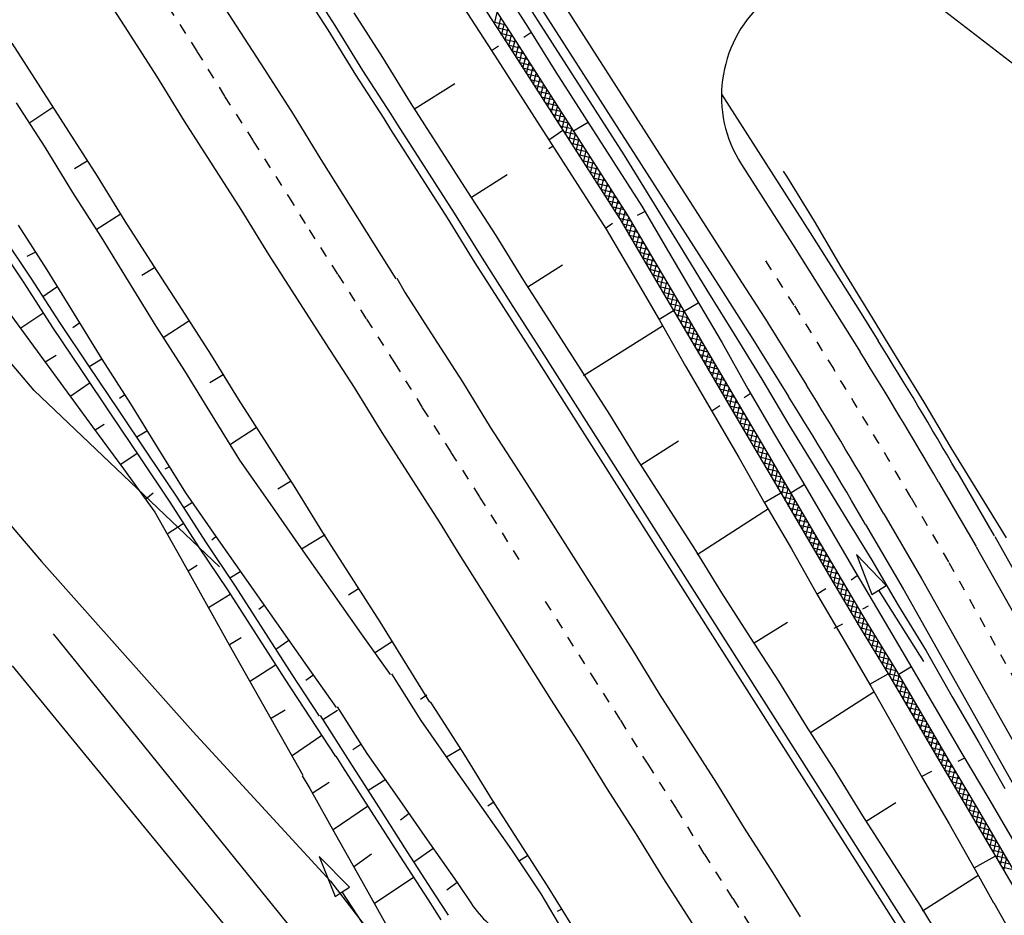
# Model space of a CAD drawing. Extents: x 448150 to 449332, y 437108 to 438384.
# Tile 32 of 172: x 448834 to 448881, y 437256 to 437298. Entities that reach past the tile are written whole.
import ezdxf

# ---------------------------------------------------------------- set-up
doc = ezdxf.new("R2010")
doc.units = 0
doc.header["$LTSCALE"] = 2
doc.header["$MEASUREMENT"] = 0
for name, pattern in [('ACAD_ISO05W100', [0.5, 0.25, -0.25]), ('ACAD_ISO10W100W', [0.5, 0.25, -0.25]), ('AUSGEZOGEN', [0])]:
    doc.linetypes.add(name, pattern=pattern)
doc.layers.get('0').update_dxf_attribs({"linetype": 'AUSGEZOGEN'})
for name, color, linetype in [('DB-Bahnachse', 7, 'CONTINUOUS'), ('DB-Bestand', 8, 'CONTINUOUS'), ('DB-Boeschungen', 15, 'CONTINUOUS'), ('DB-Gleisachsen', 7, 'CONTINUOUS'), ('DB-GRABEN', 15, 'AUSGEZOGEN'), ('DB-Kabelanlagen', 15, 'CONTINUOUS'), ('DB-Wegboeschungen', 15, 'CONTINUOUS'), ('DB-Wege', 15, 'CONTINUOUS'), ('FBRTOP', 250, 'AUSGEZOGEN'), ('MULDE', 250, 'AUSGEZOGEN'), ('SCHLITZRINNE', 200, 'AUSGEZOGEN')]:
    doc.layers.add(name, color=color, linetype=linetype)

# ---------------------------------------------------------------- blocks, each defined once
blk = doc.blocks.new('*X216')
at = {"color": 0, "linetype": 'ByBlock'}
for p, q in [((-24801, -425094), (-24389, -424683)), ((-24215, -425080), (-24608, -424687)), ((-24475, -425086), (-24064, -424676)), ((-23904, -425073), (-24297, -424681)), ((-24149, -425079), (-23739, -424669)), ((-23594, -425066), (-23985, -424674)), ((-23823, -425071), (-23414, -424662)), ((-23283, -425058), (-23674, -424667)), ((-23497, -425063), (-23089, -424655)), ((-22972, -425051), (-23362, -424661)), ((-23172, -425056), (-22764, -424648)), ((-22661, -425044), (-23051, -424654)), ((-22846, -425048), (-22438, -424640)), ((-22350, -425037), (-22739, -424647)), ((-22520, -425041), (-22112, -424633)), ((-22038, -425030), (-22428, -424640)), ((-22195, -425034), (-21786, -424625)), ((-21727, -425024), (-22117, -424633)), ((-21870, -425027), (-21461, -424617)), ((-21415, -425017), (-21806, -424626)), ((-21544, -425020), (-21135, -424610)), ((-21104, -425010), (-21495, -424618)), ((-21219, -425013), (-20809, -424602)), ((-20792, -425003), (-21184, -424611)), ((-20894, -425006), (-20483, -424595)), ((-20481, -424997), (-20874, -424604)), ((-20569, -424999), (-20157, -424587)), ((-20169, -424990), (-20563, -424596)), ((-19858, -424983), (-20252, -424589)), ((-20244, -424992), (-19832, -424580)), ((-19546, -424977), (-19941, -424582)), ((-19919, -424985), (-19507, -424573)), ((-19234, -424970), (-19629, -424575)), ((-19593, -424978), (-19181, -424566)), ((-18923, -424963), (-19318, -424569)), ((-19268, -424971), (-18856, -424559)), ((-18611, -424957), (-19006, -424562)), ((-18943, -424964), (-18531, -424552)), ((-18300, -424950), (-18695, -424555)), ((-18618, -424957), (-18206, -424545)), ((-17988, -424943), (-18383, -424549)), ((-18293, -424950), (-17881, -424538)), ((-17677, -424937), (-18072, -424542)), ((-17967, -424943), (-17557, -424532)), ((-17357, -424938), (-17760, -424535)), ((-17642, -424936), (-17244, -424538)), ((-17033, -424944), (-17443, -424534)), ((-17327, -424938), (-16932, -424543)), ((-16709, -424950), (-17119, -424540)), ((-17014, -424944), (-16619, -424549)), ((-16385, -424956), (-16795, -424546)), ((-16702, -424950), (-16307, -424555)), ((-16061, -424962), (-16471, -424552)), ((-16389, -424956), (-15994, -424560)), ((-15737, -424968), (-16147, -424558)), ((-16077, -424961), (-15682, -424566)), ((-15413, -424973), (-15822, -424564)), ((-15764, -424967), (-15369, -424572)), ((-15089, -424979), (-15498, -424570)), ((-15452, -424973), (-15057, -424578)), ((-14764, -424985), (-15174, -424575)), ((-15139, -424978), (-14744, -424583)), ((-14440, -424991), (-14850, -424581)), ((-14827, -424984), (-14432, -424589)), ((-14116, -424997), (-14526, -424587)), ((-14514, -424990), (-14119, -424595)), ((-13792, -425003), (-14202, -424593)), ((-14202, -424996), (-13807, -424600)), ((-13889, -425001), (-13494, -424606)), ((-13468, -425009), (-13878, -424599)), ((-13577, -425007), (-13182, -424612)), ((-13144, -425015), (-13554, -424605)), ((-13264, -425013), (-12869, -424618)), ((-12820, -425021), (-13230, -424611)), ((-12952, -425018), (-12557, -424623)), ((-12496, -425027), (-12905, -424617)), ((-12639, -425024), (-12244, -424629)), ((-12171, -425033), (-12581, -424623)), ((-12327, -425030), (-11932, -424635)), ((-11847, -425039), (-12257, -424629)), ((-12014, -425036), (-11619, -424640)), ((-11523, -425044), (-11933, -424635)), ((-11702, -425041), (-11307, -424646)), ((-11199, -425050), (-11609, -424641)), ((-11389, -425047), (-10994, -424652)), ((-10875, -425056), (-11285, -424646)), ((-11077, -425053), (-10682, -424658)), ((-10551, -425062), (-10961, -424652)), ((-10764, -425058), (-10369, -424663)), ((-10227, -425068), (-10637, -424658)), ((-10452, -425064), (-10057, -424669)), ((-9903, -425074), (-10312, -424664)), ((-10139, -425070), (-9744, -424675)), ((-9579, -425080), (-9988, -424670)), ((-9827, -425075), (-9432, -424680)), ((-9254, -425086), (-9664, -424676)), ((-9515, -425081), (-9119, -424686)), ((-8930, -425092), (-9340, -424682)), ((-8606, -425098), (-9016, -424688)), ((-28575, -425176), (-28969, -424781)), ((-28704, -425178), (-28292, -424766)), ((-28263, -425169), (-28658, -424774)), ((-28378, -425171), (-27966, -424759)), ((-27952, -425162), (-28346, -424768)), ((-28053, -425164), (-27641, -424752)), ((-27640, -425156), (-28035, -424761)), ((-27728, -425157), (-27316, -424745)), ((-27329, -425149), (-27723, -424754)), ((-27017, -425142), (-27412, -424748)), ((-27403, -425150), (-26991, -424739)), ((-26706, -425135), (-27100, -424741)), ((-27078, -425143), (-26666, -424732)), ((-26394, -425129), (-26789, -424734)), ((-26753, -425136), (-26341, -424725)), ((-26083, -425122), (-26477, -424727)), ((-26427, -425129), (-26015, -424718)), ((-25771, -425115), (-26166, -424721)), ((-26102, -425122), (-25690, -424711)), ((-25460, -425109), (-25854, -424714)), ((-25777, -425116), (-25365, -424704)), ((-25148, -425102), (-25543, -424707)), ((-25452, -425109), (-25040, -424697)), ((-24837, -425095), (-25231, -424701)), ((-25127, -425102), (-24715, -424690)), ((-24526, -425088), (-24920, -424694)), ((-9202, -425087), (-8807, -424692)), ((-8890, -425093), (-8494, -424697)), ((-8282, -425104), (-8692, -424694)), ((-8577, -425098), (-8182, -424703)), ((-7958, -425110), (-8368, -424700)), ((-8265, -425104), (-7869, -424709)), ((-7634, -425116), (-8044, -424706)), ((-7952, -425110), (-7557, -424715)), ((-7310, -425121), (-7720, -424712)), ((-7640, -425115), (-7244, -424720)), ((-6986, -425127), (-7395, -424718)), ((-7327, -425121), (-6932, -424726)), ((-6661, -425133), (-7071, -424723)), ((-7015, -425127), (-6619, -424732)), ((-6337, -425139), (-6747, -424729)), ((-6702, -425133), (-6307, -424737)), ((-6013, -425145), (-6423, -424735)), ((-6390, -425138), (-5994, -424743)), ((-5689, -425151), (-6099, -424741)), ((-6077, -425144), (-5682, -424749)), ((-5365, -425157), (-5775, -424747)), ((-5765, -425150), (-5370, -424755)), ((-5452, -425155), (-5057, -424760)), ((-5041, -425163), (-5451, -424753)), ((-5140, -425161), (-4745, -424766)), ((-4717, -425169), (-5127, -424759)), ((-4827, -425167), (-4432, -424772)), ((-4393, -425175), (-4802, -424765)), ((-4515, -425172), (-4120, -424777)), ((-4069, -425181), (-4478, -424771)), ((-4202, -425178), (-3807, -424783)), ((-3744, -425187), (-4154, -424777)), ((-3890, -425184), (-3495, -424789)), ((-3420, -425192), (-3830, -424783)), ((-3577, -425190), (-3182, -424794)), ((-3096, -425198), (-3506, -424789)), ((-3265, -425195), (-2870, -424800)), ((-2772, -425204), (-3182, -424794)), ((-2952, -425201), (-2557, -424806)), ((-2448, -425210), (-2858, -424800)), ((-2640, -425207), (-2245, -424812)), ((-2124, -425216), (-2534, -424806)), ((-2327, -425212), (-1932, -424817)), ((-1800, -425222), (-2210, -424812)), ((-2015, -425218), (-1620, -424823)), ((-1476, -425228), (-1885, -424818)), ((-1702, -425224), (-1307, -424829)), ((-1151, -425234), (-1561, -424824)), ((-1390, -425230), (-995, -424834)), ((-827, -425240), (-1237, -424830)), ((-1077, -425235), (-682, -424840)), ((-503, -425246), (-913, -424836)), ((-765, -425241), (-370, -424846)), ((-179, -425252), (-589, -424842)), ((-452, -425247), (-57, -424852)), ((145, -425258), (-265, -424848)), ((-140, -425252), (255, -424857)), ((469, -425264), (59, -424854)), ((173, -425258), (568, -424863)), ((793, -425269), (383, -424860)), ((485, -425264), (880, -424869)), ((1117, -425275), (708, -424866)), ((798, -425270), (1193, -424874)), ((1441, -425281), (1032, -424871)), ((1110, -425275), (1505, -424880)), ((1766, -425287), (1356, -424877)), ((1423, -425281), (1818, -424886)), ((2090, -425293), (1680, -424883)), ((1735, -425287), (2130, -424892)), ((2414, -425299), (2004, -424889)), ((2048, -425292), (2443, -424897)), ((2738, -425305), (2328, -424895)), ((2360, -425298), (2755, -424903)), ((3062, -425311), (2652, -424901)), ((2673, -425304), (3068, -424909)), ((3386, -425317), (2976, -424907)), ((2985, -425309), (3380, -424914)), ((3298, -425315), (3693, -424920)), ((3710, -425323), (3300, -424913)), ((3610, -425321), (4005, -424926)), ((4034, -425329), (3625, -424919)), ((3923, -425327), (4318, -424931)), ((4359, -425335), (3949, -424925)), ((4235, -425332), (4630, -424937)), ((4683, -425340), (4273, -424931)), ((4548, -425338), (4943, -424943)), ((5006, -425346), (4597, -424937)), ((4860, -425344), (5261, -424943)), ((5324, -425345), (4921, -424942)), ((5177, -425345), (5580, -424942)), ((5641, -425345), (5239, -424943)), ((5495, -425345), (5899, -424942)), ((5959, -425344), (5557, -424942)), ((5814, -425344), (6217, -424941)), ((6277, -425344), (5875, -424942)), ((6133, -425344), (6536, -424940)), ((6594, -425343), (6192, -424941)), ((6451, -425343), (6855, -424940)), ((6912, -425343), (6510, -424941)), ((6770, -425343), (7174, -424939)), ((7230, -425342), (6828, -424940)), ((7089, -425342), (7492, -424940)), ((7549, -425343), (7145, -424939)), ((7408, -425342), (7804, -424945)), ((7873, -425349), (7463, -424939)), ((7721, -425346), (8117, -424951)), ((8197, -425355), (7787, -424945)), ((8034, -425352), (8429, -424957)), ((8521, -425361), (8111, -424951)), ((8346, -425357), (8742, -424962)), ((8845, -425367), (8436, -424957)), ((8659, -425363), (9054, -424968)), ((9169, -425373), (8760, -424963)), ((8971, -425369), (9367, -424974)), ((9494, -425378), (9084, -424969)), ((9284, -425375), (9679, -424979)), ((9818, -425384), (9408, -424975)), ((9596, -425380), (9992, -424985)), ((10142, -425390), (9732, -424980)), ((9909, -425386), (10304, -424991)), ((10466, -425396), (10056, -424986)), ((10221, -425392), (10617, -424997)), ((10790, -425402), (10380, -424992)), ((10534, -425397), (10929, -425002)), ((11114, -425408), (10704, -424998)), ((10846, -425403), (11242, -425008)), ((11438, -425414), (11028, -425004)), ((11159, -425409), (11554, -425014)), ((11762, -425420), (11353, -425010)), ((11471, -425415), (11867, -425019)), ((12087, -425426), (11677, -425016)), ((11784, -425420), (12179, -425025)), ((12411, -425432), (12001, -425022)), ((12096, -425426), (12491, -425031)), ((12735, -425438), (12325, -425028)), ((12409, -425432), (12804, -425037)), ((13059, -425444), (12649, -425034)), ((12721, -425437), (13116, -425042)), ((13383, -425449), (12973, -425040)), ((13034, -425443), (13429, -425048)), ((13707, -425455), (13297, -425046)), ((13346, -425449), (13741, -425054)), ((14031, -425461), (13621, -425051)), ((13659, -425455), (14054, -425059)), ((14355, -425467), (13946, -425057)), ((13971, -425460), (14366, -425065)), ((14679, -425473), (14270, -425063)), ((14284, -425466), (14679, -425071)), ((15004, -425479), (14594, -425069)), ((14596, -425472), (14991, -425077)), ((14909, -425477), (15304, -425082)), ((15328, -425485), (14918, -425075)), ((15221, -425483), (15616, -425088)), ((15652, -425491), (15242, -425081)), ((15534, -425489), (15929, -425094)), ((15976, -425497), (15566, -425087)), ((15846, -425494), (16241, -425099)), ((16300, -425503), (15890, -425093)), ((16159, -425500), (16554, -425105)), ((16624, -425509), (16214, -425099)), ((16471, -425506), (16866, -425111)), ((16948, -425515), (16538, -425105)), ((16784, -425512), (17179, -425116)), ((17272, -425521), (16863, -425111)), ((17096, -425517), (17491, -425122)), ((17597, -425526), (17187, -425117)), ((17409, -425523), (17804, -425128)), ((17921, -425532), (17511, -425123)), ((17721, -425529), (18116, -425134)), ((18245, -425538), (17835, -425128)), ((18034, -425534), (18429, -425139))]:
    blk.add_line(p, q, dxfattribs=at)

msp = doc.modelspace()

# ---------------------------------------------------------------- hatches: boundary and pattern name
at = {"layer": 'SCHLITZRINNE'}
h = msp.add_hatch(dxfattribs=at)
h.set_pattern_fill('_USER', color=256, scale=1.5, angle=45, style=0, pattern_type=0)
h.set_pattern_definition([(0.19809, (448696.2442, 437758.0261), (-0.005186, 1.499991), [])])
edge = h.paths.add_edge_path()
edge.add_arc((450103.943, 439168.643), 1992.851, 225.253931, 225.326505)
edge.add_arc((450104.379, 439169.084), 1993.471, 225.326505, 225.685513)
edge.add_arc((450114.112, 439179.052), 2007.404, 225.685514, 226.043274)
edge.add_arc((450116.374, 439181.397), 2010.661, 226.043274, 226.400342)
edge.add_arc((450108.345, 439172.967), 1999.019, 226.400342, 226.758448)
edge.add_arc((450107.359, 439171.918), 1997.58, 226.758448, 227.116898)
edge.add_arc((450114.22, 439179.306), 2007.663, 227.116898, 227.474446)
edge.add_arc((450112.044, 439176.933), 2004.443, 227.474446, 227.83238)
edge.add_arc((450107.824, 439172.273), 1998.156, 227.83238, 228.190877)
edge.add_arc((450107.663, 439172.094), 1997.915, 228.190877, 228.549748)
edge.add_arc((450107.034, 439171.381), 1996.965, 228.549748, 228.908704)
edge.add_arc((450111.572, 439176.585), 2003.869, 228.908704, 229.265964)
edge.add_arc((450119.093, 439185.318), 2015.394, 229.265964, 229.6222)
edge.add_arc((450115.134, 439180.663), 2009.284, 229.6222, 229.979919)
edge.add_arc((450101.808, 439164.793), 1988.56, 229.979919, 230.339497)
edge.add_arc((450135.905, 439205.921), 2041.985, 230.339497, 230.699144)
edge.add_arc((450015.788, 439059.171), 1852.343, 230.699144, 231.076753)
edge.add_arc((450440.038, 439584.513), 2527.6, 231.076753, 231.41321)
edge.add_arc((449605.176, 438538.206), 1189.037, 231.413211, 231.903765)
edge.add_arc((451876.599, 441435.451), 4870.53, 231.903765, 232.054115)
edge.add_arc((449764.385, 438726.671), 1435.572, 232.054115, 232.331051)
edge.add_arc((663048.573, 714993.472), 350453.466, 232.33105148, 232.33182369)
edge.add_arc((452105.708, 441751.773), 5260.885, 232.331837, 232.33814)
edge.add_arc((1083717.784, 1260087.558), 1038995.508, 232.338139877, 232.338829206)
edge.add_arc((362297.748, 325361.769), 141749.668, 52.33595822, 52.34101086, ccw=False)
edge.add_arc((130991.073, 25697.409), 520301.522, 52.33458173, 52.33595822, ccw=False)
edge.add_arc((597397.743, 629905.021), 242982.187, 232.33379622, 232.33674373)
edge.add_arc((1091510.304, 1270060.009), 1051651.236, 232.336743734, 232.337424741)
edge.add_arc((63904.407, -61307.138), 630166.935, 52.33651599, 52.337652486, ccw=False)
edge.add_line((448950.678, 437541.271), (448965.933, 437529.496))
edge.add_arc((450103.943, 439168.643), 1993.351, 225.253931, 225.326505)
edge.add_arc((450104.379, 439169.084), 1993.971, 225.326505, 225.633952)
h = msp.add_hatch(dxfattribs=at)
h.set_pattern_fill('_USER', color=256, scale=1.5, angle=45, style=0, pattern_type=0)
h.set_pattern_definition([(1.0848, (448717.7677, 437736.8698), (-0.0283982, 1.4997312), [])])
edge = h.paths.add_edge_path()
edge.add_arc((450104.379, 439169.084), 1993.971, 225.677136, 225.685513)
edge.add_arc((450114.112, 439179.052), 2007.904, 225.685514, 226.043274)
edge.add_arc((450116.374, 439181.397), 2011.161, 226.043274, 226.348764)
edge.add_arc((450103.943, 439168.643), 1992.851, 225.253931, 225.326505)
edge.add_arc((450104.379, 439169.084), 1993.471, 225.326505, 225.685513)
edge.add_arc((450114.112, 439179.052), 2007.404, 225.685514, 226.043274)
edge.add_arc((450116.374, 439181.397), 2010.661, 226.043274, 226.400342)
edge.add_arc((450108.345, 439172.967), 1999.019, 226.400342, 226.758448)
edge.add_arc((450107.359, 439171.918), 1997.58, 226.758448, 227.116898)
edge.add_arc((450114.22, 439179.306), 2007.663, 227.116898, 227.474446)
edge.add_arc((450112.044, 439176.933), 2004.443, 227.474446, 227.83238)
edge.add_arc((450107.824, 439172.273), 1998.156, 227.83238, 228.190877)
edge.add_arc((450107.663, 439172.094), 1997.915, 228.190877, 228.549748)
edge.add_arc((450107.034, 439171.381), 1996.965, 228.549748, 228.908704)
edge.add_arc((450111.572, 439176.585), 2003.869, 228.908704, 229.265964)
edge.add_arc((450119.093, 439185.318), 2015.394, 229.265964, 229.6222)
edge.add_arc((450115.134, 439180.663), 2009.284, 229.6222, 229.979919)
edge.add_arc((450101.808, 439164.793), 1988.56, 229.979919, 230.339497)
edge.add_arc((450135.905, 439205.921), 2041.985, 230.339497, 230.699144)
edge.add_arc((450015.788, 439059.171), 1852.343, 230.699144, 231.076753)
edge.add_arc((450440.038, 439584.513), 2527.6, 231.076753, 231.41321)
edge.add_arc((449605.176, 438538.206), 1189.037, 231.413211, 231.903765)
edge.add_arc((451876.599, 441435.451), 4870.53, 231.903765, 232.054115)
edge.add_arc((449764.385, 438726.671), 1435.572, 232.054115, 232.331051)
edge.add_arc((663048.573, 714993.472), 350453.466, 232.33105148, 232.33182369)
edge.add_arc((452105.708, 441751.773), 5260.885, 232.331837, 232.33814)
edge.add_arc((1083717.784, 1260087.558), 1038995.508, 232.338139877, 232.338829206)
edge.add_arc((362297.748, 325361.769), 141749.668, 52.33595822, 52.34101086, ccw=False)
edge.add_arc((130991.073, 25697.409), 520301.522, 52.33458173, 52.33595822, ccw=False)
edge.add_arc((597397.743, 629905.021), 242982.187, 232.33379622, 232.33674373)
edge.add_arc((1091510.304, 1270060.009), 1051651.236, 232.336743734, 232.337424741)
edge.add_arc((63904.407, -61307.138), 630166.935, 52.33651599, 52.337652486, ccw=False)
edge.add_line((448950.678, 437541.271), (448965.933, 437529.496))
h = msp.add_hatch(dxfattribs=at)
h.set_pattern_fill('_USER', color=256, scale=1.5, angle=45, style=0, pattern_type=0)
h.set_pattern_definition([(1.92282, (448737.9663, 437717.5835), (-0.05033, 1.4991554), [])])
edge = h.paths.add_edge_path()
edge.add_arc((450116.374, 439181.397), 2011.161, 226.391578, 226.400342)
edge.add_arc((450108.345, 439172.967), 1999.519, 226.400342, 226.758448)
edge.add_arc((450107.359, 439171.918), 1998.08, 226.758448, 227.116898)
edge.add_arc((450114.22, 439179.306), 2008.163, 227.116898, 227.474446)
edge.add_arc((450112.044, 439176.933), 2004.943, 227.474446, 227.83238)
edge.add_arc((450107.824, 439172.273), 1998.656, 227.83238, 228.068653)
edge.add_arc((450103.943, 439168.643), 1992.851, 225.253931, 225.326505)
edge.add_arc((450104.379, 439169.084), 1993.471, 225.326505, 225.685513)
edge.add_arc((450114.112, 439179.052), 2007.404, 225.685514, 226.043274)
edge.add_arc((450116.374, 439181.397), 2010.661, 226.043274, 226.400342)
edge.add_arc((450108.345, 439172.967), 1999.019, 226.400342, 226.758448)
edge.add_arc((450107.359, 439171.918), 1997.58, 226.758448, 227.116898)
edge.add_arc((450114.22, 439179.306), 2007.663, 227.116898, 227.474446)
edge.add_arc((450112.044, 439176.933), 2004.443, 227.474446, 227.83238)
edge.add_arc((450107.824, 439172.273), 1998.156, 227.83238, 228.190877)
edge.add_arc((450107.663, 439172.094), 1997.915, 228.190877, 228.549748)
edge.add_arc((450107.034, 439171.381), 1996.965, 228.549748, 228.908704)
edge.add_arc((450111.572, 439176.585), 2003.869, 228.908704, 229.265964)
edge.add_arc((450119.093, 439185.318), 2015.394, 229.265964, 229.6222)
edge.add_arc((450115.134, 439180.663), 2009.284, 229.6222, 229.979919)
edge.add_arc((450101.808, 439164.793), 1988.56, 229.979919, 230.339497)
edge.add_arc((450135.905, 439205.921), 2041.985, 230.339497, 230.699144)
edge.add_arc((450015.788, 439059.171), 1852.343, 230.699144, 231.076753)
edge.add_arc((450440.038, 439584.513), 2527.6, 231.076753, 231.41321)
edge.add_arc((449605.176, 438538.206), 1189.037, 231.413211, 231.903765)
edge.add_arc((451876.599, 441435.451), 4870.53, 231.903765, 232.054115)
edge.add_arc((449764.385, 438726.671), 1435.572, 232.054115, 232.331051)
edge.add_arc((663048.573, 714993.472), 350453.466, 232.33105148, 232.33182369)
edge.add_arc((452105.708, 441751.773), 5260.885, 232.331837, 232.33814)
edge.add_arc((1083717.784, 1260087.558), 1038995.508, 232.338139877, 232.338829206)
edge.add_arc((362297.748, 325361.769), 141749.668, 52.33595822, 52.34101086, ccw=False)
edge.add_arc((130991.073, 25697.409), 520301.522, 52.33458173, 52.33595822, ccw=False)
edge.add_arc((597397.743, 629905.021), 242982.187, 232.33379622, 232.33674373)
edge.add_arc((1091510.304, 1270060.009), 1051651.236, 232.336743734, 232.337424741)
edge.add_arc((63904.407, -61307.138), 630166.935, 52.33651599, 52.337652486, ccw=False)
edge.add_line((448950.678, 437541.271), (448965.933, 437529.496))
h = msp.add_hatch(dxfattribs=at)
h.set_pattern_fill('_USER', color=256, scale=1.5, angle=45, style=0, pattern_type=0)
h.set_pattern_definition([(5.43336, (448830.8072, 437635.437), (-0.142032, 1.4932605), [])])
edge = h.paths.add_edge_path()
edge.add_arc((450115.134, 439180.663), 2009.784, 229.703318, 229.979919)
edge.add_arc((450101.808, 439164.793), 1989.06, 229.979919, 230.339497)
edge.add_arc((450135.905, 439205.921), 2042.485, 230.339497, 230.699144)
edge.add_arc((450015.788, 439059.171), 1852.843, 230.699144, 231.076753)
edge.add_arc((450440.038, 439584.513), 2528.1, 231.076753, 231.211068)
edge.add_arc((450103.943, 439168.643), 1992.851, 225.253931, 225.326505)
edge.add_arc((450104.379, 439169.084), 1993.471, 225.326505, 225.685513)
edge.add_arc((450114.112, 439179.052), 2007.404, 225.685514, 226.043274)
edge.add_arc((450116.374, 439181.397), 2010.661, 226.043274, 226.400342)
edge.add_arc((450108.345, 439172.967), 1999.019, 226.400342, 226.758448)
edge.add_arc((450107.359, 439171.918), 1997.58, 226.758448, 227.116898)
edge.add_arc((450114.22, 439179.306), 2007.663, 227.116898, 227.474446)
edge.add_arc((450112.044, 439176.933), 2004.443, 227.474446, 227.83238)
edge.add_arc((450107.824, 439172.273), 1998.156, 227.83238, 228.190877)
edge.add_arc((450107.663, 439172.094), 1997.915, 228.190877, 228.549748)
edge.add_arc((450107.034, 439171.381), 1996.965, 228.549748, 228.908704)
edge.add_arc((450111.572, 439176.585), 2003.869, 228.908704, 229.265964)
edge.add_arc((450119.093, 439185.318), 2015.394, 229.265964, 229.6222)
edge.add_arc((450115.134, 439180.663), 2009.284, 229.6222, 229.979919)
edge.add_arc((450101.808, 439164.793), 1988.56, 229.979919, 230.339497)
edge.add_arc((450135.905, 439205.921), 2041.985, 230.339497, 230.699144)
edge.add_arc((450015.788, 439059.171), 1852.343, 230.699144, 231.076753)
edge.add_arc((450440.038, 439584.513), 2527.6, 231.076753, 231.41321)
edge.add_arc((449605.176, 438538.206), 1189.037, 231.413211, 231.903765)
edge.add_arc((451876.599, 441435.451), 4870.53, 231.903765, 232.054115)
edge.add_arc((449764.385, 438726.671), 1435.572, 232.054115, 232.331051)
edge.add_arc((663048.573, 714993.472), 350453.466, 232.33105148, 232.33182369)
edge.add_arc((452105.708, 441751.773), 5260.885, 232.331837, 232.33814)
edge.add_arc((1083717.784, 1260087.558), 1038995.508, 232.338139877, 232.338829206)
edge.add_arc((362297.748, 325361.769), 141749.668, 52.33595822, 52.34101086, ccw=False)
edge.add_arc((130991.073, 25697.409), 520301.522, 52.33458173, 52.33595822, ccw=False)
edge.add_arc((597397.743, 629905.021), 242982.187, 232.33379622, 232.33674373)
edge.add_arc((1091510.304, 1270060.009), 1051651.236, 232.336743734, 232.337424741)
edge.add_arc((63904.407, -61307.138), 630166.935, 52.33651599, 52.337652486, ccw=False)
edge.add_line((448950.678, 437541.271), (448965.933, 437529.496))

# ---------------------------------------------------------------- linework, layer by layer
at = {"layer": 'DB-Bahnachse', "linetype": 'ACAD_ISO10W100W'}
for p, q in [((448841.124, 437298.933), (448842.482, 437296.819)), ((448842.482, 437296.819), (448843.795, 437294.682)), ((448843.795, 437294.682), (448845.153, 437292.568)), ((448845.153, 437292.568), (448846.828, 437289.945)), ((448846.828, 437289.945), (448847.801, 437288.362)), ((448847.801, 437288.362), (448849.159, 437286.248)), ((448849.159, 437286.248), (448850.516, 437284.134)), ((448850.516, 437284.134), (448851.851, 437282.065)), ((448851.851, 437282.065), (448853.165, 437279.928)), ((448853.165, 437279.928), (448854.522, 437277.814)), ((448854.522, 437277.814), (448855.88, 437275.7)), ((448855.88, 437275.7), (448857.909, 437272.474)), ((448858.99, 437270.756), (448861.199, 437267.243)), ((448861.199, 437267.243), (448862.557, 437265.129)), ((448862.557, 437265.129), (448863.847, 437263.037)), ((448863.847, 437263.037), (448865.205, 437260.923)), ((448865.205, 437260.923), (448866.518, 437258.786)), ((448866.518, 437258.786), (448867.876, 437256.672)), ((448867.876, 437256.672), (448869.234, 437254.558))]:
    msp.add_line(p, q, dxfattribs=at)
at = {"layer": 'DB-Bestand', "linetype": 'Continuous'}
for p, q in [((448877.022, 437299.435), (448909.496, 437274.381)), ((448834.764, 437280.746), (448826.441, 437290.58)), ((448826.582, 437282.624), (448835.113, 437272.646)), ((448843.559, 437272.397), (448834.764, 437280.746)), ((448835.113, 437272.646), (448842.292, 437264.586)), ((448847.072, 437255.13), (448835.679, 437269.212)), ((448846.186, 437252.511), (448833.748, 437267.695)), ((448842.292, 437264.586), (448848.81, 437257.489)), ((448848.81, 437257.489), (448855.043, 437249.492))]:
    msp.add_line(p, q, dxfattribs=at)
at = {"layer": 'DB-Boeschungen', "linetype": 'Continuous'}
for p, q in [((448856.844, 437300.034), (448858.202, 437297.92)), ((448856.11, 437299.604), (448857.467, 437297.49)), ((448855.776, 437299.377), (448857.134, 437297.263)), ((448849.923, 437298.64), (448851.281, 437296.526)), ((448855.109, 437298.925), (448856.444, 437296.856)), ((448858.316, 437297.697), (448857.982, 437297.471)), ((448858.202, 437297.92), (448859.493, 437295.828)), ((448833.708, 437297.202), (448835.066, 437295.088)), ((448857.134, 437297.263), (448858.491, 437295.149)), ((448857.467, 437297.49), (448858.825, 437295.376)), ((448856.444, 437296.856), (448856.777, 437297.082)), ((448856.444, 437296.856), (448857.801, 437294.742)), ((448851.281, 437296.526), (448852.594, 437294.389)), ((448859.493, 437295.828), (448860.85, 437293.714)), ((448852.797, 437294.1), (448854.711, 437295.3)), ((448858.825, 437295.376), (448860.183, 437293.262)), ((448835.066, 437295.088), (448836.401, 437293.018)), ((448858.491, 437295.149), (448859.826, 437293.08)), ((448833.909, 437294.386), (448835.266, 437292.272)), ((448852.594, 437294.389), (448853.952, 437292.275)), ((448857.801, 437294.742), (448859.159, 437292.628)), ((448835.654, 437294.153), (448834.52, 437293.407)), ((448860.296, 437293.039), (448861.031, 437293.469)), ((448860.85, 437293.714), (448862.208, 437291.6)), ((448836.401, 437293.018), (448837.759, 437290.904)), ((448859.159, 437292.628), (448859.826, 437293.08)), ((448859.826, 437293.08), (448861.184, 437290.966)), ((448860.183, 437293.262), (448861.518, 437291.192)), ((448859.159, 437292.628), (448860.517, 437290.514)), ((448835.266, 437292.272), (448836.579, 437290.135)), ((448853.952, 437292.275), (448855.309, 437290.161)), ((448859.157, 437292.21), (448859.363, 437292.339)), ((448837.284, 437291.616), (448836.683, 437291.254)), ((448862.208, 437291.6), (448863.566, 437289.486)), ((448861.518, 437291.192), (448862.876, 437289.078)), ((448837.759, 437290.904), (448839.072, 437288.768)), ((448855.49, 437289.916), (448857.195, 437290.983)), ((448861.184, 437290.966), (448862.542, 437288.852)), ((448836.579, 437290.135), (448837.937, 437288.021)), ((448855.309, 437290.161), (448856.644, 437288.092)), ((448860.517, 437290.514), (448861.875, 437288.4)), ((448863.702, 437289.218), (448863.346, 437289.037)), ((448863.566, 437289.486), (448864.834, 437287.326)), ((448838.89, 437289.124), (448837.711, 437288.355)), ((448839.072, 437288.768), (448840.43, 437286.654)), ((448862.542, 437288.852), (448863.811, 437286.692)), ((448862.876, 437289.078), (448864.144, 437286.919)), ((448861.852, 437288.444), (448862.186, 437288.67)), ((448861.875, 437288.4), (448863.143, 437286.24)), ((448837.937, 437288.021), (448839.228, 437285.929)), ((448856.644, 437288.092), (448857.957, 437285.955)), ((448864.834, 437287.326), (448866.103, 437285.167)), ((448864.144, 437286.919), (448865.413, 437284.759)), ((448840.475, 437286.565), (448839.874, 437286.202)), ((448840.43, 437286.654), (448841.765, 437284.584)), ((448858.161, 437285.666), (448859.817, 437286.699)), ((448863.811, 437286.692), (448865.079, 437284.533)), ((448839.228, 437285.929), (448840.541, 437283.792)), ((448857.957, 437285.955), (448859.315, 437283.841)), ((448863.143, 437286.24), (448864.412, 437284.081)), ((448866.103, 437285.167), (448867.372, 437283.008)), ((448841.765, 437284.584), (448843.122, 437282.47)), ((448864.389, 437284.125), (448865.079, 437284.533)), ((448865.079, 437284.533), (448866.348, 437282.374)), ((448865.413, 437284.759), (448866.681, 437282.6)), ((448865.549, 437284.492), (448866.239, 437284.9)), ((448842.104, 437284.028), (448840.88, 437283.236)), ((448864.412, 437284.081), (448865.636, 437281.899)), ((448840.541, 437283.792), (448841.898, 437281.678)), ((448859.315, 437283.841), (448860.673, 437281.727)), ((448860.809, 437281.46), (448864.548, 437283.813)), ((448867.372, 437283.008), (448868.596, 437280.825)), ((448843.122, 437282.47), (448844.436, 437280.333)), ((448866.348, 437282.374), (448867.616, 437280.214)), ((448866.681, 437282.6), (448867.95, 437280.44)), ((448860.673, 437281.727), (448862.031, 437279.613)), ((448865.636, 437281.899), (448866.904, 437279.739)), ((448841.898, 437281.678), (448843.212, 437279.541)), ((448843.734, 437281.491), (448843.088, 437281.106)), ((448868.596, 437280.825), (448869.864, 437278.666)), ((448844.436, 437280.333), (448845.793, 437278.219)), ((448867.95, 437280.44), (448869.219, 437278.281)), ((448868.754, 437280.625), (448868.42, 437280.399)), ((448866.882, 437279.784), (448867.26, 437280.033)), ((448867.616, 437280.214), (448868.885, 437278.055)), ((448843.212, 437279.541), (448844.502, 437277.449)), ((448862.031, 437279.613), (448863.321, 437277.521)), ((448866.904, 437279.739), (448868.173, 437277.58)), ((448845.296, 437278.976), (448844.072, 437278.184)), ((448869.864, 437278.666), (448871.133, 437276.507)), ((448845.793, 437278.219), (448847.128, 437276.15)), ((448863.525, 437277.231), (448865.305, 437278.363)), ((448868.885, 437278.055), (448870.154, 437275.895)), ((448869.219, 437278.281), (448870.487, 437276.122)), ((448863.321, 437277.521), (448864.679, 437275.407)), ((448868.173, 437277.58), (448869.397, 437275.398)), ((448844.502, 437277.449), (448845.949, 437275.381)), ((448846.925, 437276.439), (448846.324, 437276.077)), ((448847.128, 437276.15), (448848.441, 437274.013)), ((448870.487, 437276.122), (448871.756, 437273.962)), ((448870.645, 437275.921), (448871.291, 437276.306)), ((448871.133, 437276.507), (448872.401, 437274.347)), ((448869.374, 437275.442), (448870.154, 437275.895)), ((448870.154, 437275.895), (448871.422, 437273.736)), ((448845.949, 437275.381), (448847.396, 437273.312)), ((448864.679, 437275.407), (448866.037, 437273.293)), ((448869.397, 437275.398), (448870.666, 437273.238)), ((448866.195, 437272.981), (448869.578, 437275.153)), ((448872.401, 437274.347), (448873.67, 437272.188)), ((448848.554, 437273.902), (448847.441, 437273.223)), ((448848.441, 437274.013), (448849.799, 437271.899)), ((448871.756, 437273.962), (448873.025, 437271.803)), ((448847.396, 437273.312), (448848.82, 437271.288)), ((448866.037, 437273.293), (448867.35, 437271.156)), ((448871.422, 437273.736), (448872.691, 437271.576)), ((448870.666, 437273.238), (448871.89, 437271.056)), ((448849.799, 437271.899), (448851.157, 437269.785)), ((448873.784, 437271.965), (448873.494, 437271.762)), ((448873.67, 437272.188), (448874.939, 437270.028)), ((448872.691, 437271.576), (448873.959, 437269.417)), ((448873.025, 437271.803), (448874.293, 437269.643)), ((448848.82, 437271.288), (448850.267, 437269.219)), ((448850.139, 437271.343), (448849.671, 437271.048)), ((448867.35, 437271.156), (448868.707, 437269.042)), ((448871.867, 437271.101), (448872.29, 437271.372)), ((448871.89, 437271.056), (448873.158, 437268.897)), ((448874.295, 437270.52), (448874.028, 437270.383)), ((448874.939, 437270.028), (448876.207, 437267.869)), ((448851.157, 437269.785), (448853.509, 437265.986)), ((448868.888, 437268.797), (448870.468, 437269.771)), ((448872.693, 437269.479), (448873.094, 437269.683)), ((448874.293, 437269.643), (448875.606, 437267.507)), ((448850.267, 437269.219), (448851.645, 437267.284)), ((448873.959, 437269.417), (448875.273, 437267.28)), ((448851.745, 437268.85), (448850.9, 437268.307)), ((448868.707, 437269.042), (448870.042, 437266.972)), ((448873.158, 437268.897), (448874.427, 437266.737)), ((448876.207, 437267.869), (448877.476, 437265.709)), ((448851.699, 437267.318), (448853.093, 437265.104)), ((448874.382, 437266.826), (448875.25, 437267.325)), ((448875.273, 437267.28), (448876.541, 437265.121)), ((448875.606, 437267.507), (448876.875, 437265.347)), ((448875.72, 437267.284), (448876.321, 437267.646)), ((448870.042, 437266.972), (448871.356, 437264.836)), ((448853.375, 437266.314), (448853.085, 437266.11)), ((448871.559, 437264.546), (448874.563, 437266.47)), ((448874.427, 437266.737), (448875.651, 437264.555)), ((448853.534, 437266.002), (448853.805, 437265.579)), ((448853.805, 437265.579), (448855.163, 437263.465)), ((448877.476, 437265.709), (448878.745, 437263.55)), ((448853.093, 437265.104), (448854.517, 437263.08)), ((448876.541, 437265.121), (448877.81, 437262.961)), ((448876.875, 437265.347), (448878.144, 437263.188)), ((448871.356, 437264.836), (448872.713, 437262.722)), ((448875.651, 437264.555), (448876.875, 437262.373)), ((448854.959, 437263.754), (448854.314, 437263.369)), ((448878.745, 437263.55), (448880.013, 437261.391)), ((448854.517, 437263.08), (448855.964, 437261.011)), ((448855.163, 437263.465), (448856.476, 437261.328)), ((448878.144, 437263.188), (448879.412, 437261.028)), ((448878.858, 437263.327), (448878.546, 437263.168)), ((448872.713, 437262.722), (448874.026, 437260.585)), ((448876.83, 437262.462), (448877.32, 437262.712)), ((448877.81, 437262.961), (448879.078, 437260.802)), ((448876.875, 437262.373), (448878.144, 437260.214)), ((448856.566, 437261.262), (448856.277, 437261.058)), ((448856.476, 437261.328), (448857.811, 437259.259)), ((448874.207, 437260.34), (448875.609, 437261.223)), ((448880.013, 437261.391), (448881.282, 437259.231)), ((448855.964, 437261.011), (448857.388, 437258.987)), ((448879.078, 437260.802), (448880.347, 437258.643)), ((448879.412, 437261.028), (448880.681, 437258.869)), ((448874.026, 437260.585), (448875.384, 437258.471)), ((448878.144, 437260.214), (448879.368, 437258.032)), ((448857.388, 437258.987), (448858.79, 437256.896)), ((448857.811, 437259.259), (448859.169, 437257.145)), ((448880.681, 437258.869), (448881.602, 437257.301)), ((448858.151, 437258.702), (448857.728, 437258.431)), ((448875.384, 437258.471), (448876.742, 437256.357)), ((448879.322, 437258.121), (448880.324, 437258.687)), ((448880.347, 437258.643), (448881.259, 437257.091)), ((448879.368, 437258.032), (448880.244, 437256.469)), ((448876.878, 437256.089), (448879.504, 437257.764)), ((448859.169, 437257.145), (448860.482, 437255.008)), ((448858.79, 437256.896), (448860.059, 437254.736)), ((448859.78, 437256.165), (448859.557, 437256.052)), ((448876.742, 437256.357), (448877.652, 437254.882))]:
    msp.add_line(p, q, dxfattribs=at)
at = {"layer": 'DB-Gleisachsen', "linetype": 'Continuous'}
for p, q in [((448842.988, 437300.135), (448844.346, 437298.021)), ((448837.87, 437299.827), (448839.205, 437297.758)), ((448839.205, 437297.758), (448840.563, 437295.644)), ((448844.346, 437298.021), (448845.681, 437295.951)), ((448845.681, 437295.951), (448847.039, 437293.837)), ((448840.563, 437295.644), (448841.876, 437293.507)), ((448847.039, 437293.837), (448848.352, 437291.7)), ((448841.876, 437293.507), (448843.234, 437291.393)), ((448848.352, 437291.7), (448851.912, 437286.046)), ((448843.234, 437291.393), (448844.569, 437289.324)), ((448844.569, 437289.324), (448845.882, 437287.187)), ((448845.882, 437287.187), (448847.239, 437285.073)), ((448851.95, 437286.07), (448852.358, 437285.38)), ((448847.239, 437285.073), (448848.597, 437282.959)), ((448852.358, 437285.38), (448853.716, 437283.266)), ((448853.716, 437283.266), (448855.073, 437281.152)), ((448848.597, 437282.959), (448849.932, 437280.889)), ((448849.932, 437280.889), (448851.245, 437278.753)), ((448855.073, 437281.152), (448856.386, 437279.015)), ((448856.386, 437279.015), (448857.721, 437276.946)), ((448851.245, 437278.753), (448852.603, 437276.639)), ((448852.603, 437276.639), (448853.961, 437274.525)), ((448857.721, 437276.946), (448858.742, 437275.357)), ((448858.742, 437275.357), (448863.108, 437268.467)), ((448853.961, 437274.525), (448854.896, 437273.002)), ((448854.896, 437273.002), (448859.28, 437266.068)), ((448863.108, 437268.467), (448864.398, 437266.375)), ((448864.398, 437266.375), (448865.756, 437264.261)), ((448859.28, 437266.068), (448860.638, 437263.954)), ((448860.638, 437263.954), (448861.928, 437261.861)), ((448865.756, 437264.261), (448867.114, 437262.147)), ((448867.114, 437262.147), (448868.427, 437260.01)), ((448861.928, 437261.861), (448863.286, 437259.747)), ((448868.427, 437260.01), (448869.785, 437257.896)), ((448863.286, 437259.747), (448864.599, 437257.611)), ((448869.785, 437257.896), (448871.075, 437255.804)), ((448864.599, 437257.611), (448865.957, 437255.497))]:
    msp.add_line(p, q, dxfattribs=at)
at = {"layer": 'DB-GRABEN', "linetype": 'Continuous'}
for p, q in [((448834.015, 437288.578), (448835.373, 437286.464)), ((448832.876, 437287.941), (448834.279, 437285.85)), ((448833.233, 437288.123), (448834.612, 437286.076)), ((448834.827, 437287.308), (448834.426, 437287.103)), ((448835.373, 437286.464), (448836.663, 437284.372)), ((448834.612, 437286.076), (448835.97, 437283.962)), ((448834.279, 437285.85), (448835.636, 437283.736)), ((448835.846, 437285.638), (448835.178, 437285.186)), ((448833.099, 437285.081), (448834.568, 437283.079)), ((448835.229, 437284.426), (448834.139, 437283.702)), ((448836.663, 437284.372), (448837.976, 437282.236)), ((448835.636, 437283.736), (448837.016, 437281.689)), ((448835.97, 437283.962), (448837.35, 437281.915)), ((448836.932, 437283.947), (448836.598, 437283.721)), ((448834.568, 437283.079), (448836.037, 437281.078)), ((448835.291, 437282.101), (448835.803, 437282.418)), ((448837.973, 437282.233), (448837.372, 437281.871)), ((448837.976, 437282.236), (448839.334, 437280.121)), ((448837.016, 437281.689), (448838.418, 437279.598)), ((448837.35, 437281.915), (448838.752, 437279.824)), ((448836.037, 437281.078), (448837.528, 437279.032)), ((448837.423, 437281.111), (448836.511, 437280.478)), ((448839.06, 437280.542), (448838.815, 437280.361)), ((448838.752, 437279.824), (448840.154, 437277.733)), ((448839.334, 437280.121), (448840.647, 437277.985)), ((448838.418, 437279.598), (448839.798, 437277.551)), ((448837.528, 437279.032), (448838.997, 437277.031)), ((448837.663, 437278.876), (448838.086, 437279.148)), ((448840.101, 437278.828), (448839.634, 437278.534)), ((448840.647, 437277.985), (448841.938, 437275.893)), ((448839.64, 437277.751), (448838.839, 437277.231)), ((448839.798, 437277.551), (448841.2, 437275.46)), ((448840.154, 437277.733), (448841.534, 437275.686)), ((448838.997, 437277.031), (448840.488, 437274.985)), ((448841.187, 437277.137), (448840.965, 437277.023)), ((448840.059, 437275.608), (448840.414, 437275.901)), ((448841.534, 437275.686), (448842.892, 437273.572)), ((448841.938, 437275.893), (448843.384, 437273.824)), ((448841.2, 437275.46), (448842.558, 437273.346)), ((448842.274, 437275.445), (448841.851, 437275.174)), ((448840.488, 437274.985), (448841.712, 437272.803)), ((448841.879, 437274.459), (448841.078, 437273.938)), ((448843.382, 437273.821), (448843.182, 437273.663)), ((448843.384, 437273.824), (448844.831, 437271.755)), ((448842.558, 437273.346), (448843.937, 437271.299)), ((448842.892, 437273.572), (448844.294, 437271.48)), ((448873.749, 437272.983), (448874.473, 437271.076)), ((448875.15, 437271.501), (448873.749, 437272.983)), ((448841.712, 437272.803), (448842.936, 437270.62)), ((448842.075, 437272.202), (448842.497, 437272.473)), ((448844.557, 437272.176), (448844.045, 437271.859)), ((448844.294, 437271.48), (448845.629, 437269.411)), ((448844.831, 437271.755), (448846.255, 437269.731)), ((448874.811, 437271.289), (448875.15, 437271.501)), ((448844.051, 437271.076), (448843.027, 437270.442)), ((448843.937, 437271.299), (448845.295, 437269.185)), ((448874.473, 437271.076), (448874.811, 437271.289)), ((448876.937, 437267.9), (448874.811, 437271.289)), ((448842.936, 437270.62), (448844.16, 437268.438)), ((448845.665, 437270.552), (448845.42, 437270.371)), ((448846.255, 437269.731), (448847.702, 437267.663)), ((448845.295, 437269.185), (448846.653, 437267.071)), ((448845.629, 437269.411), (448846.987, 437267.297)), ((448844.024, 437268.706), (448844.581, 437269.045)), ((448846.84, 437268.906), (448846.217, 437268.476)), ((448844.16, 437268.438), (448845.384, 437266.256)), ((448846.201, 437267.738), (448844.977, 437266.946)), ((448846.987, 437267.297), (448848.276, 437265.317)), ((448847.971, 437267.237), (448847.637, 437267.011)), ((448847.702, 437267.663), (448849.081, 437265.728)), ((448846.653, 437267.071), (448849.051, 437263.407)), ((448845.384, 437266.256), (448847.51, 437262.515)), ((448845.974, 437265.21), (448846.664, 437265.617)), ((448849.146, 437265.591), (448848.457, 437265.149)), ((448849.134, 437265.761), (448850.529, 437263.547)), ((448848.33, 437265.35), (448849.724, 437263.136)), ((448848.406, 437264.392), (448846.994, 437263.428)), ((448850.254, 437263.968), (448849.876, 437263.719)), ((448850.529, 437263.547), (448851.953, 437261.523)), ((448849.073, 437263.422), (448849.39, 437262.91)), ((448849.724, 437263.136), (448851.082, 437261.022)), ((448849.39, 437262.91), (448850.748, 437260.796)), ((448847.47, 437262.493), (448847.833, 437261.892)), ((448847.946, 437261.669), (448848.747, 437262.19)), ((448851.429, 437262.322), (448850.584, 437261.779)), ((448847.833, 437261.892), (448849.057, 437259.71)), ((448851.953, 437261.523), (448853.4, 437259.455)), ((448850.567, 437261.041), (448848.943, 437259.933)), ((448850.748, 437260.796), (448852.106, 437258.682)), ((448851.082, 437261.022), (448852.439, 437258.908)), ((448852.538, 437260.698), (448852.137, 437260.382)), ((448849.057, 437259.71), (448850.281, 437257.528)), ((448853.4, 437259.455), (448854.824, 437257.43)), ((448852.439, 437258.908), (448853.797, 437256.794)), ((448853.668, 437259.029), (448852.756, 437258.396)), ((448848.279, 437258.665), (448849.036, 437256.771)), ((448849.707, 437257.208), (448848.279, 437258.665)), ((448849.896, 437258.173), (448850.763, 437258.784)), ((448852.106, 437258.682), (448853.441, 437256.612)), ((448850.281, 437257.528), (448851.505, 437255.346)), ((448852.784, 437257.681), (448850.893, 437256.437)), ((448854.821, 437257.428), (448854.332, 437257.066)), ((448854.824, 437257.43), (448855.496, 437256.428)), ((448849.036, 437256.771), (448849.371, 437256.99)), ((448849.371, 437256.99), (448849.707, 437257.208)), ((448851.556, 437253.639), (448849.371, 437256.99)), ((448853.441, 437256.612), (448854.046, 437255.67)), ((448853.797, 437256.794), (448854.387, 437255.879))]:
    msp.add_line(p, q, dxfattribs=at)
msp.add_lwpolyline([(448880.255, 437256.475), (448880.603, 437255.855), (448881.827, 437253.673), (448883.095, 437251.513), (448884.32, 437249.331), (448885.544, 437247.149), (448886.768, 437244.967), (448888.081, 437242.83), (448889.394, 437240.694), (448890.707, 437238.557), (448891.953, 437236.442), (448893.266, 437234.305), (448894.579, 437232.169)], dxfattribs=at)
msp.add_ellipse((448859.649, 437259.212), major_axis=(-3.536, 3.536), ratio=1, start_param=1.376063, end_param=1.862355, dxfattribs=at)
at = {"layer": 'DB-Kabelanlagen', "linetype": 'Continuous'}
for p, q in [((448847.331, 437299.95), (448848.689, 437297.836)), ((448847.666, 437300.165), (448849.024, 437298.051)), ((448849.024, 437298.051), (448850.337, 437295.914)), ((448848.689, 437297.836), (448850.002, 437295.699)), ((448850.002, 437295.699), (448851.337, 437293.63)), ((448850.337, 437295.914), (448851.672, 437293.845)), ((448851.672, 437293.845), (448851.989, 437293.333)), ((448851.337, 437293.63), (448851.654, 437293.118)), ((448851.654, 437293.118), (448853.012, 437291.004)), ((448851.989, 437293.333), (448853.347, 437291.219)), ((448853.347, 437291.219), (448854.682, 437289.15)), ((448853.012, 437291.004), (448854.347, 437288.934)), ((448854.347, 437288.934), (448855.66, 437286.798)), ((448854.682, 437289.15), (448855.995, 437287.013)), ((448855.995, 437287.013), (448857.353, 437284.899)), ((448855.66, 437286.798), (448857.018, 437284.684)), ((448857.018, 437284.684), (448858.375, 437282.57)), ((448857.353, 437284.899), (448858.711, 437282.785)), ((448858.711, 437282.785), (448876.784, 437254.35)), ((448858.375, 437282.57), (448876.444, 437254.142))]:
    msp.add_line(p, q, dxfattribs=at)
at = {"layer": 'DB-Wegboeschungen', "linetype": 'Continuous'}
for p, q in [((448857.312, 437300.328), (448858.647, 437298.259)), ((448858.647, 437298.259), (448860.005, 437296.145)), ((448860.005, 437296.145), (448861.362, 437294.031)), ((448861.362, 437294.031), (448862.72, 437291.917)), ((448862.72, 437291.917), (448864.033, 437289.78)), ((448870.271, 437291.144), (448870.42, 437290.902)), ((448870.42, 437290.902), (448871.733, 437288.765)), ((448864.033, 437289.78), (448865.346, 437287.643)), ((448871.733, 437288.765), (448873.002, 437286.606)), ((448865.346, 437287.643), (448866.659, 437285.507)), ((448873.002, 437286.606), (448874.315, 437284.469)), ((448866.659, 437285.507), (448867.95, 437283.414)), ((448874.18, 437284.689), (448874.315, 437284.469)), ((448874.315, 437284.469), (448875.628, 437282.332)), ((448867.95, 437283.414), (448869.263, 437281.278)), ((448875.628, 437282.332), (448876.941, 437280.196)), ((448869.263, 437281.278), (448870.532, 437279.118)), ((448876.941, 437280.196), (448878.21, 437278.036)), ((448870.532, 437279.118), (448871.845, 437276.982)), ((448878.21, 437278.036), (448879.523, 437275.899)), ((448871.845, 437276.982), (448873.158, 437274.845)), ((448879.523, 437275.899), (448880.836, 437273.763)), ((448873.158, 437274.845), (448874.471, 437272.708)), ((448874.471, 437272.708), (448875.74, 437270.549)), ((448875.74, 437270.549), (448877.053, 437268.412)), ((448877.053, 437268.412), (448878.277, 437266.23)), ((448878.277, 437266.23), (448879.546, 437264.07)), ((448879.546, 437264.07), (448880.77, 437261.888))]:
    msp.add_line(p, q, dxfattribs=at)
at = {"layer": 'DB-Wege', "linetype": 'Continuous'}
for p, q in [((448827.542, 437349.541), (448868.155, 437286.107)), ((448826.7, 437349.002), (448867.313, 437285.568)), ((448867.344, 437294.792), (448871.556, 437288.213)), ((448868.291, 437291.46), (448870.714, 437287.674)), ((448871.556, 437288.213), (448873.892, 437284.52)), ((448870.714, 437287.674), (448873.042, 437283.992)), ((448868.155, 437286.107), (448869.539, 437283.947)), ((448867.313, 437285.568), (448868.697, 437283.407)), ((448873.892, 437284.52), (448874.771, 437283.105)), ((448869.528, 437283.963), (448871.374, 437280.994)), ((448873.042, 437283.992), (448873.922, 437282.577)), ((448868.679, 437283.436), (448870.525, 437280.466)), ((448878.499, 437276.913), (448880.277, 437273.86)), ((448877.635, 437276.409), (448879.413, 437273.357)), ((448875.042, 437274.899), (448876.821, 437271.846)), ((448874.178, 437274.396), (448875.957, 437271.343)), ((448880.296, 437273.827), (448887.591, 437260.86)), ((448879.424, 437273.337), (448886.692, 437260.418)), ((448876.81, 437271.866), (448884.132, 437258.85)), ((448875.938, 437271.376), (448883.279, 437258.327))]:
    msp.add_line(p, q, dxfattribs=at)
at = {"layer": 'DB-Wege', "linetype": 'ACAD_ISO05W100'}
for p, q in [((448869.435, 437286.891), (448870.802, 437284.755)), ((448870.802, 437284.755), (448872.648, 437281.785)), ((448876.339, 437275.654), (448878.117, 437272.602)), ((448878.117, 437272.602), (448885.412, 437259.634))]:
    msp.add_line(p, q, dxfattribs=at)
at = {"layer": 'DB-Wege', "linetype": 'Continuous'}
for centre, major_axis, start_param, end_param in [((448873.344, 437294.695), (4.243, 4.243), 0.125526, 2.925684), ((448660.323, 437149.808), (178.544, 178.544), 6.025298, 6.053924), ((448660.323, 437149.808), (177.837, 177.837), 6.025298, 6.053924), ((448660.323, 437149.808), (175.716, 175.716), 6.025298, 6.053924), ((448660.323, 437149.808), (-175.009, 175.009), 4.454502, 4.483128)]:
    msp.add_ellipse(centre, major_axis=major_axis, ratio=1, start_param=start_param, end_param=end_param, dxfattribs=at)
at = {"layer": 'DB-Wege', "linetype": 'ACAD_ISO05W100'}
msp.add_ellipse((448660.323, 437149.808), major_axis=(-176.777, 176.777), ratio=1, start_param=4.454502, end_param=4.483128, dxfattribs=at)
at = {"layer": 'FBRTOP'}
for points in [[(448942.498, 437571.586, 0.000003), (448952.392, 437563.949, -0.000005), (448962.287, 437556.312, -0.000002), (448991.973, 437533.398, 0.000001), (449021.658, 437510.484, 0), (449059.524, 437481.257, 0), (449100.819, 437449.382, 0.000002), (449140.4, 437418.831, -0.000003), (449179.981, 437388.28, -0.000002), (449197.089, 437375.075, 0.000004)], [(448902.917, 437602.137, 0.000003), (448912.812, 437594.5, -0.000022)]]:
    msp.add_lwpolyline(points, format="xyb", dxfattribs=at)
at = {"layer": 'FBRTOP', "const_width": 0.5}
for points in [[(448933.332, 437559.712, 0.000003), (448943.227, 437552.075, -0.000005), (448953.122, 437544.437, -0.000002), (448982.808, 437521.524, 0.000001), (449012.493, 437498.61, 0), (449050.358, 437469.383, 0), (449091.654, 437437.508, 0.000002), (449131.235, 437406.957, -0.000003), (449170.816, 437376.406, -0.000001), (449185.277, 437365.244, 0.000004)], [(448940.677, 437569.227, 0.000003), (448950.572, 437561.59, -0.000005), (448960.466, 437553.953, -0.000002), (448990.152, 437531.039)], [(449098.999, 437447.023, 0.000002), (449138.58, 437416.472, -0.000003), (449178.161, 437385.922, -0.000002), (449194.742, 437373.122, 0.000004)], [(448901.097, 437599.778, 0.000003), (448910.992, 437592.141, -0.000022)], [(448893.751, 437590.263, 0.000003), (448903.647, 437582.626, -0.000022)]]:
    msp.add_lwpolyline(points, format="xyb", dxfattribs=at)
at = {"layer": 'MULDE'}
for points in [[(449082.033, 437395.651, -0.000947), (449094.845, 437386.154, 0.001011), (449106.842, 437377.264, 0.000367), (449107.415, 437376.841, 0.000009), (449131.747, 437358.942, 0.00096), (449151.3, 437344.615, 0.01169)], [(449080.845, 437394.043, -0.000947), (449093.651, 437384.549, 0.001011), (449105.654, 437375.654, 0.000367), (449106.23, 437375.23, 0.000009), (449130.561, 437357.33, 0.000999), (449150.928, 437342.411, 0.01169), (449152.739, 437341.153, 0.108955), (449153.934, 437340.695, 0.049413), (449155.676, 437340.607, 0.04766)]]:
    msp.add_lwpolyline(points, format="xyb", dxfattribs=at)

# ---------------------------------------------------------------- block references
at = {"layer": 'DB-GRABEN', "linetype": 'Continuous', "xscale": 0.0009999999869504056, "yscale": 0.0009999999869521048, "zscale": 0.001, "rotation": 301.4796983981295}
msp.add_blockref('*X216', (449234.109, 437495.771), dxfattribs=at)

doc.saveas('drawing.dxf')
